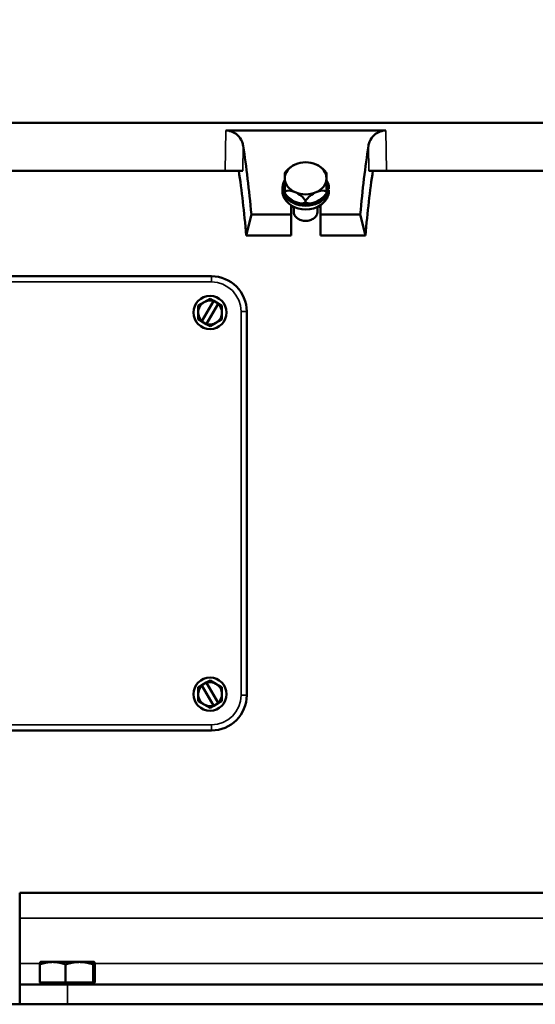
# Model space of a CAD drawing. Header units: inches. Extents: x 1 to 237, y 4 to 150.
# Tile 83 of 166: x 114.9 to 120.31, y 110.93 to 121.25. Entities that reach past the tile are written whole.
import ezdxf

# ---------------------------------------------------------------- set-up
doc = ezdxf.new("R2010")
doc.units = ezdxf.units.IN
doc.header["$LTSCALE"] = 7
doc.header["$MEASUREMENT"] = 0
for name, color, linetype, lineweight in [('Dimension (ANSI)', 7, 'Continuous', 25), ('Visible (ANSI)', 7, 'Continuous', 50), ('Visible Narrow (ANSI)', 7, 'Continuous', 35)]:
    doc.layers.add(name, color=color, linetype=linetype, lineweight=lineweight)
doc.styles.add('Dimension Text', font='tahoma.ttf')
doc.dimstyles.new('Dual Dimension', dxfattribs={"dimscale": 7, "dimtxt": 0.12, "dimasz": 0.098425, "dimexe": 0.125, "dimexo": 0.0625, "dimgap": 0.031496, "dimtad": 0, "dimtih": 1, "dimtoh": 1, "dimrnd": 1e-08, "dimzin": 4, "dimdsep": 46, "dimtxsty": 'Dimension Text', "dimcen": 0.09, "dimdle": 0.393701, "dimclrd": 256, "dimclre": 256, "dimclrt": 256, "dimadec": 0, "dimazin": 1, "dimtfac": 1, "dimtofl": 0, "dimtmove": 0, "dimatfit": 3, "dimfxl": 1, "dimtolj": 1, "dimtzin": 4, "dimlwd": -1, "dimlwe": -1, "dimarcsym": 0})

# ---------------------------------------------------------------- blocks, each defined once
blk = doc.blocks.new('*D10')
at = {"layer": 'Defpoints', "color": 0, "transparency": 16777216}
for p in [(133.378, 137.67), (133.378, 124.993), (104.713, 109.472)]:
    blk.add_point(p, dxfattribs=at)
at = {"layer": 'Dimension (ANSI)', "transparency": 16777216}
for p, q in [((104.713, 109.909), (104.713, 138.545)), ((133.378, 125.431), (133.378, 138.545)), ((105.402, 137.67), (115.134, 137.67)), ((132.689, 137.67), (122.957, 137.67))]:
    blk.add_line(p, q, dxfattribs=at)
for points in [[(105.402, 137.785), (105.402, 137.555), (104.713, 137.67)], [(132.689, 137.785), (132.689, 137.555), (133.378, 137.67)]]:
    blk.add_solid(points, dxfattribs=at)
at = {"layer": 'Dimension (ANSI)', "transparency": 16777216, "insert": (119.046, 137.67), "char_height": 0.84, "attachment_point": 5, "style": 'Dimension Text'}
blk.add_mtext('\\A1;{\\H3.0x;(}\\S28.67^ 728.1 mm;{\\H3.0x;)}', dxfattribs=at)

msp = doc.modelspace()

# ---------------------------------------------------------------- linework, layer by layer
at = {"layer": 'Visible (ANSI)'}
for p, q in [((120.5427, 120.1636), (114.1944, 120.1636)), ((118.7403, 120.0843), (117.0598, 120.0843)), ((117.0523, 119.6636), (114.1754, 119.6636)), ((117.2383, 119.6636), (117.0523, 119.6636)), ((117.6791, 119.639), (117.6791, 119.5832)), ((118.1171, 119.639), (118.1171, 119.5832)), ((118.7479, 119.6636), (118.5619, 119.6636)), ((120.5618, 119.6636), (118.7479, 119.6636)), ((117.6791, 119.5832), (117.6791, 119.4449)), ((118.1171, 119.5832), (118.1171, 119.4449)), ((118.1399, 119.5048), (118.1171, 119.5048)), ((118.1399, 119.5048), (118.1399, 119.471)), ((117.6546, 119.4827), (117.6546, 119.4489)), ((117.6791, 119.4449), (117.6791, 119.4273)), ((117.6791, 119.4269), (117.6791, 119.4273)), ((118.1399, 119.471), (118.1171, 119.471)), ((118.1171, 119.4606), (118.1399, 119.4606)), ((118.1171, 119.4449), (118.1171, 119.4273)), ((118.1171, 119.4269), (118.1171, 119.4273)), ((118.1399, 119.4606), (118.1399, 119.4268)), ((117.7451, 119.2054), (117.7451, 119.3016)), ((117.8981, 119.348), (117.8981, 119.3304)), ((118.0551, 119.3042), (118.0551, 119.2054)), ((117.3288, 119.2054), (117.2751, 118.9836)), ((117.7451, 119.2054), (117.3288, 119.2054)), ((117.7451, 119.2054), (117.7451, 118.9836)), ((117.7731, 119.2339), (117.7731, 119.2828)), ((118.0231, 119.2339), (118.0231, 119.2828)), ((118.4714, 119.2054), (118.0551, 119.2054)), ((118.0551, 118.9836), (118.0551, 119.2054)), ((118.4714, 119.2054), (118.5251, 118.9836)), ((117.7451, 118.9836), (117.2751, 118.9836)), ((118.5251, 118.9836), (118.0551, 118.9836)), ((113.6301, 118.5572), (116.9101, 118.5572)), ((116.8326, 118.2854), (116.7701, 118.2493)), ((116.8107, 118.085), (116.9327, 118.2964)), ((116.8951, 118.3215), (116.8326, 118.2854)), ((116.8574, 118.058), (116.9795, 118.2694)), ((116.9342, 118.2989), (116.8951, 118.3215)), ((116.9342, 118.2989), (116.9327, 118.2964)), ((116.9342, 118.2989), (116.981, 118.2719)), ((116.9795, 118.2694), (116.981, 118.2719)), ((117.0201, 118.2493), (116.981, 118.2719)), ((116.7701, 118.1772), (116.7701, 118.2493)), ((116.7701, 118.105), (116.7701, 118.1772)), ((117.0201, 118.2493), (117.0201, 118.1772)), ((117.0201, 118.1772), (117.0201, 118.105)), ((117.2801, 118.1872), (117.2801, 114.1672)), ((116.8092, 118.0824), (116.7701, 118.105)), ((116.8107, 118.085), (116.8092, 118.0824)), ((116.8092, 118.0824), (116.856, 118.0554)), ((116.856, 118.0554), (116.8574, 118.058)), ((116.8951, 118.0328), (116.856, 118.0554)), ((116.8951, 118.0328), (116.9576, 118.0689)), ((116.9576, 118.0689), (117.0201, 118.105)), ((116.7701, 114.2493), (116.8092, 114.2719)), ((116.7701, 114.2493), (116.7701, 114.1772)), ((116.856, 114.2989), (116.8092, 114.2719)), ((116.8092, 114.2719), (116.8107, 114.2694)), ((116.8107, 114.2694), (116.9327, 114.058)), ((116.856, 114.2989), (116.8951, 114.3215)), ((116.8574, 114.2964), (116.856, 114.2989)), ((116.8574, 114.2964), (116.9795, 114.085)), ((116.8951, 114.3215), (116.9576, 114.2854)), ((116.9576, 114.2854), (117.0201, 114.2493)), ((117.0201, 114.1772), (117.0201, 114.2493)), ((116.7701, 114.1772), (116.7701, 114.105)), ((117.0201, 114.105), (117.0201, 114.1772)), ((116.8326, 114.0689), (116.7701, 114.105)), ((116.8951, 114.0328), (116.8326, 114.0689)), ((116.8951, 114.0328), (116.9342, 114.0554)), ((116.9327, 114.058), (116.9342, 114.0554)), ((116.981, 114.0824), (116.9342, 114.0554)), ((116.981, 114.0824), (116.9795, 114.085)), ((116.981, 114.0824), (117.0201, 114.105)), ((116.9101, 113.7972), (113.6301, 113.7972)), ((114.8981, 111.8288), (114.8981, 112.0939)), ((114.8981, 112.0939), (122.8981, 112.0939)), ((114.8981, 111.8288), (114.8981, 111.3558)), ((114.8981, 111.3558), (114.8981, 111.1364)), ((115.1081, 111.156), (115.1081, 111.3455)), ((115.1168, 111.3706), (115.1163, 111.3704)), ((115.244, 111.3706), (115.1168, 111.3706)), ((115.5249, 111.3706), (115.244, 111.3706)), ((115.3799, 111.156), (115.3799, 111.3455)), ((115.6789, 111.3706), (115.5249, 111.3706)), ((115.6699, 111.156), (115.6699, 111.3455)), ((115.6794, 111.3706), (115.6789, 111.3706)), ((115.6794, 111.3706), (115.6798, 111.3704)), ((115.688, 111.156), (115.688, 111.3455)), ((114.8981, 110.9272), (114.8981, 111.1364)), ((115.3981, 111.1364), (114.8981, 111.1364)), ((115.1081, 111.156), (115.244, 111.156)), ((115.1168, 111.1364), (115.1168, 111.156)), ((115.244, 111.156), (115.3799, 111.156)), ((115.3799, 111.156), (115.5249, 111.156)), ((115.3981, 111.1364), (121.4901, 111.1364)), ((115.5249, 111.156), (115.6699, 111.156)), ((115.6699, 111.156), (115.6789, 111.156)), ((115.6789, 111.156), (115.688, 111.156)), ((115.6794, 111.1364), (115.6794, 111.156)), ((110.0263, 110.9272), (125.5044, 110.9272))]:
    msp.add_line(p, q, dxfattribs=at)
for centre in [(116.8951, 118.1772), (116.8951, 114.1772)]:
    msp.add_circle(centre, 0.174, dxfattribs=at)
for centre, radius, start, end in [((117.8981, 119.4827), 0.269, 138.50759, 144.49327), ((117.8981, 119.4827), 0.269, 35.50673, 41.49241), ((117.8981, 119.5832), 0.269, 215.50673, 221.49241), ((117.8981, 119.5832), 0.269, 318.50759, 324.49327), ((116.9101, 118.1872), 0.37, 0, 90), ((116.8951, 118.1772), 0.125, 120, 180), ((116.8951, 118.1772), 0.125, 72.4742, 120), ((116.8951, 118.1772), 0.125, 0, 47.5258), ((116.8951, 118.1772), 0.125, 180, 227.5258), ((116.8951, 118.1772), 0.125, 300, 0), ((116.8951, 118.1772), 0.125, 252.4742, 300), ((116.8951, 114.1772), 0.125, 132.4742, 180), ((116.8951, 114.1772), 0.125, 60, 107.5258), ((116.8951, 114.1772), 0.125, 0, 60), ((116.8951, 114.1772), 0.125, 180, 240), ((116.9101, 114.1672), 0.37, 270, 0), ((116.8951, 114.1772), 0.125, 312.4742, 0), ((116.8951, 114.1772), 0.125, 240, 287.5258)]:
    msp.add_arc(centre, radius, start, end, dxfattribs=at)
for centre, major_axis, ratio, start_param, end_param in [((116.3933, 116.1772), (-0.2722, -5.0897), 0.1899926, 2.2181452, 2.4079181), ((119.4069, 116.1772), (-0.2722, 5.0897), 0.1899926, 0.7336746, 0.9234475), ((117.8981, 119.5832), (-0.219, 0), 0.7660444, 5.2359878, 6.2831853), ((117.7886, 119.628), (-0.1248, -0.094), 0.5566704, 4.361901, 5.062877), ((117.8981, 119.5832), (-0.219, 0), 0.7660444, 4.1887902, 5.2359878), ((117.8981, 119.5832), (0.219, 0), 0.7660444, 0, 1.0471976), ((118.0076, 119.628), (0.1248, -0.094), 0.5566704, 1.2203083, 1.9212843), ((116.3933, 116.1772), (0.2556, 4.7798), 0.1899926, 5.3500479, 5.5399743), ((119.4069, 116.1772), (0.2556, -4.7798), 0.1899926, 3.8848037, 4.0747301), ((117.8981, 119.4827), (-0.2435, 0), 0.7660444, 5.8307473, 9.3059151), ((117.8981, 119.5832), (-0.219, 0), 0.7660444, 0, 1.0471976), ((117.8981, 119.5832), (0.219, 0), 0.7660444, 5.2359878, 6.2831853), ((117.8981, 119.4827), (0.2435, 0), 0.7660444, 0.1188629, 0.452438), ((117.7886, 119.3374), (-0.1248, 0.094), 0.5566704, 5.1096342, 6.0524475), ((117.7886, 119.4379), (-0.1248, 0.094), 0.5566704, 1.0252283, 1.9680416), ((117.7886, 119.3374), (-0.1248, 0.094), 0.5566704, 4.166821, 5.1096342), ((117.8981, 119.5832), (0.219, 0), 0.7660444, 4.1887902, 5.2359878), ((118.0076, 119.3374), (0.1248, 0.094), 0.5566704, 1.1735511, 2.1163643), ((118.0076, 119.3374), (0.1248, 0.094), 0.5566704, 0.2307378, 1.1735511), ((118.0076, 119.4379), (0.1248, 0.094), 0.5566704, 4.3151437, 5.257957), ((117.8981, 119.4429), (0.2435, 0), 0.7660444, 4.0329756, 5.4131033), ((117.8981, 119.4827), (-0.219, 0), 0.7660444, 1.0165186, 1.0471976), ((117.7886, 119.4379), (0.1248, -0.094), 0.5566704, 5.1096342, 6.0524475), ((117.8981, 119.4827), (-0.219, 0), 0.7660444, 1.0471976, 2.0943951), ((118.0076, 119.4379), (-0.1248, -0.094), 0.5566704, 0.2307378, 1.1735511), ((117.8981, 119.4827), (-0.219, 0), 0.7660444, 2.0943951, 2.1250741)]:
    msp.add_ellipse(centre, major_axis=major_axis, ratio=ratio, start_param=start_param, end_param=end_param, dxfattribs=at)
for points, knots in [([(117.0598, 120.0843), (117.0715, 120.0843), (117.0832, 120.0832), (117.1061, 120.0789), (117.1172, 120.0757), (117.1484, 120.0636), (117.1665, 120.052), (117.2043, 120.0191), (117.2211, 119.9933), (117.237, 119.9517), (117.2406, 119.9372), (117.2429, 119.9228)], [-1.98323528, -1.98323528, -1.98323528, -1.98323528, -1.89456536, -1.89456536, -1.80589543, -1.80589543, -1.62855558, -1.62855558, -1.32513369, -1.32513369, -1.1712785, -1.1712785, -1.1712785, -1.1712785]), ([(118.5572, 119.9228), (118.5595, 119.9372), (118.5632, 119.9517), (118.579, 119.9933), (118.5959, 120.0191), (118.6337, 120.052), (118.6517, 120.0636), (118.683, 120.0757), (118.6941, 120.0789), (118.7169, 120.0832), (118.7287, 120.0843), (118.7403, 120.0843)], [1.1712785, 1.1712785, 1.1712785, 1.1712785, 1.32513369, 1.32513369, 1.62855558, 1.62855558, 1.80589543, 1.80589543, 1.89456536, 1.89456536, 1.98323528, 1.98323528, 1.98323528, 1.98323528]), ([(117.6546, 119.4489), (117.6546, 119.4255), (117.6607, 119.4003), (117.6855, 119.3537), (117.7043, 119.3322), (117.7319, 119.3105), (117.7383, 119.3059), (117.7451, 119.3016)], [2.79618119, 2.79618119, 2.79618119, 2.79618119, 3.02919627, 3.02919627, 3.26221134, 3.26221134, 3.32670645, 3.32670645, 3.32670645, 3.32670645]), ([(118.0551, 119.3042), (118.0604, 119.3077), (118.0655, 119.3114), (118.0919, 119.3322), (118.1106, 119.3537), (118.1316, 119.3931), (118.1372, 119.4101), (118.1399, 119.4268)], [0.41434428, 0.41434428, 0.41434428, 0.41434428, 0.46603024, 0.46603024, 0.69904532, 0.69904532, 0.85986966, 0.85986966, 0.85986966, 0.85986966]), ([(117.7731, 119.2339), (117.7731, 119.2219), (117.7762, 119.209), (117.789, 119.1852), (117.7986, 119.1743), (117.8208, 119.1571), (117.8348, 119.1496), (117.8656, 119.1396), (117.8824, 119.1371), (117.8981, 119.1371)], [0.47841573, 0.47841573, 0.47841573, 0.47841573, 0.59801967, 0.59801967, 0.7176236, 0.7176236, 0.83722753, 0.83722753, 0.95683147, 0.95683147, 0.95683147, 0.95683147]), ([(117.8981, 119.1371), (117.9138, 119.1371), (117.9305, 119.1396), (117.9613, 119.1496), (117.9754, 119.1571), (117.9976, 119.1743), (118.0072, 119.1852), (118.0199, 119.209), (118.0231, 119.2219), (118.0231, 119.2339)], [-0.95683147, -0.95683147, -0.95683147, -0.95683147, -0.83722753, -0.83722753, -0.7176236, -0.7176236, -0.59801967, -0.59801967, -0.47841573, -0.47841573, -0.47841573, -0.47841573])]:
    msp.add_open_spline(points, degree=3, knots=knots, dxfattribs=at)
for points in [[(117.7451, 119.2497), (117.7451, 119.2635), (117.7484, 119.2782), (117.7553, 119.2918)], [(118.044, 119.2935), (118.0514, 119.2794), (118.0551, 119.2641), (118.0551, 119.2497)]]:
    msp.add_open_spline(points, degree=3, dxfattribs=at)
for points, weights in [([(115.244, 111.3706), (115.181, 111.3706), (115.1081, 111.3455)], [1, 1.05791167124, 1.03882380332]), ([(115.1081, 111.3455), (115.1125, 111.3682), (115.1163, 111.3704)], [1.03882380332, 1.0560190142, 1.01072742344]), ([(115.3799, 111.3455), (115.3071, 111.3706), (115.244, 111.3706)], [1.03882380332, 1.05791167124, 1]), ([(115.5249, 111.3706), (115.4576, 111.3706), (115.3799, 111.3455)], [1, 1.05791167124, 1.03882380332]), ([(115.6699, 111.3455), (115.5922, 111.3706), (115.5249, 111.3706)], [1.03882380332, 1.05791167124, 1]), ([(115.6789, 111.3706), (115.6747, 111.3706), (115.6699, 111.3455)], [1, 1.05791167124, 1.03882380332]), ([(115.688, 111.3455), (115.6831, 111.3706), (115.6789, 111.3706)], [1.03882380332, 1.05791167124, 1])]:
    msp.add_rational_spline(points, weights, degree=2, dxfattribs=at)
at = {"layer": 'Visible Narrow (ANSI)'}
for p, q in [((117.0523, 119.6636), (117.0598, 120.0843)), ((118.7403, 120.0843), (118.7479, 119.6636)), ((117.2429, 119.9228), (117.2383, 119.6636)), ((118.5619, 119.6636), (118.5572, 119.9228)), ((116.9101, 118.4972), (113.6301, 118.4972)), ((116.9101, 118.4972), (116.9101, 118.5572)), ((117.2201, 114.1672), (117.2201, 118.1872)), ((117.2201, 118.1872), (117.2801, 118.1872)), ((117.2201, 114.1672), (117.2801, 114.1672)), ((113.6301, 113.8572), (116.9101, 113.8572)), ((116.9101, 113.8572), (116.9101, 113.7972)), ((114.8981, 111.8288), (122.8981, 111.8288)), ((114.8981, 111.3558), (115.1103, 111.3558)), ((115.6858, 111.3558), (122.0914, 111.3558)), ((115.3981, 111.1364), (115.3981, 110.9272))]:
    msp.add_line(p, q, dxfattribs=at)
for centre, start, end in [((116.9101, 118.1872), 0, 90), ((116.9101, 114.1672), 270, 0)]:
    msp.add_arc(centre, 0.31, start, end, dxfattribs=at)

# ---------------------------------------------------------------- dimensions: what is measured, and where the dimension line sits
at = {"layer": 'Dimension (ANSI)'}
dim = msp.add_linear_dim(base=(133.3781, 137.6703), p1=(104.713, 109.4716), p2=(133.3781, 124.9932), text='{\\H3.0x;(}\\S<>^ 728.1 mm;{\\H3.0x;)}', dimstyle='Dual Dimension', override={"dimgap": 0.031496, "dimtih": 0, "dimtoh": 0, "dimdec": 2, "dimpost": '\\X', "dimtol": 0, "dimlim": 0, "dimtp": 0, "dimtm": 0, "dimtdec": 2, "dimatfit": 1}, dxfattribs=at)
dim.commit()
dim.dimension.update_dxf_attribs({"geometry": '*D10', "text_midpoint": (119.0455, 137.6703), "dimtype": 160})

doc.saveas('drawing.dxf')
